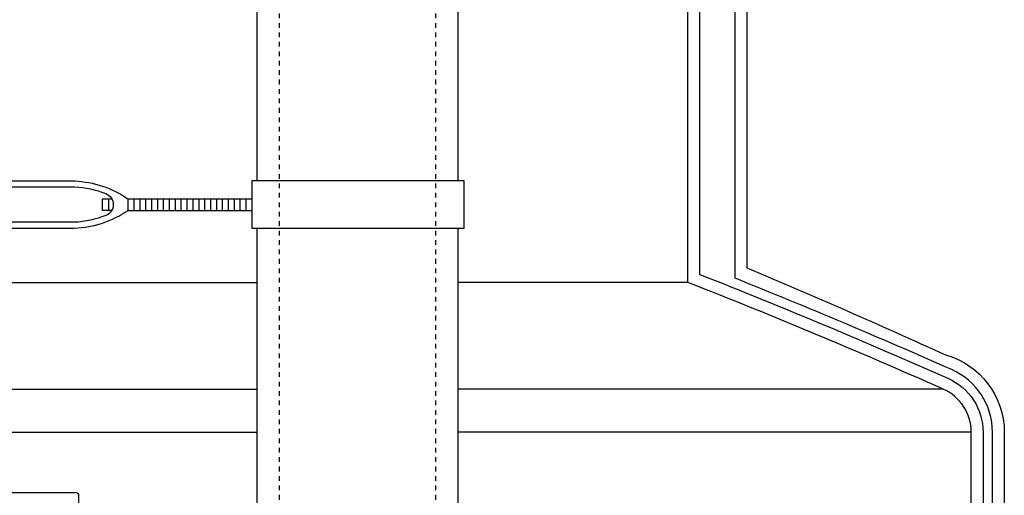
# Model space of a CAD drawing. Extents: x -169 to 2224, y 0 to 2796.
# Tile 44 of 256: x 162 to 183, y 844 to 854. Entities that reach past the tile are written whole.
import ezdxf

# ---------------------------------------------------------------- set-up
doc = ezdxf.new("R2010")
doc.units = 0
doc.header["$MEASUREMENT"] = 0
doc.linetypes.add('HIDDEN5', pattern=[0.05, 0.025, -0.025])
for name, color, linetype in [('FILL-TUBE', 1, 'CONTINUOUS'), ('FRP-SUMP', 2, 'CONTINUOUS'), ('GALV-4-PIPE', 4, 'CONTINUOUS'), ('J-BOX', 2, 'CONTINUOUS')]:
    doc.layers.add(name, color=color, linetype=linetype)

msp = doc.modelspace()

# ---------------------------------------------------------------- linework, layer by layer
at = {"layer": 'FILL-TUBE', "linetype": 'HIDDEN5'}
msp.add_line((167.492, 858.49239), (167.492, 802.73826), dxfattribs=at)
at = {"layer": 'FILL-TUBE', "color": 1, "linetype": 'HIDDEN5'}
msp.add_line((170.80647, 858.49239), (170.80647, 696.89884), dxfattribs=at)
at = {"layer": 'FRP-SUMP', "color": 7, "linetype": 'Continuous'}
for p, q in [((160.00401, 848.19664), (167.0304, 848.19664)), ((176.1554, 848.19664), (171.2804, 848.19664)), ((160.00401, 845.93627), (167.02329, 845.93627)), ((181.56753, 845.93627), (171.2804, 845.93627)), ((160.00401, 845.02195), (167.02329, 845.02195)), ((182.16252, 845.02195), (171.2804, 845.02195))]:
    msp.add_line(p, q, dxfattribs=at)
at = {"layer": 'FRP-SUMP'}
for points in [[(182.16252, 836.35113), (182.16252, 845.02195, 0.29672907), (181.56753, 845.93627, 0.01067744), (176.1554, 848.19664), (176.1554, 858.33715)], [(177.4054, 858.33715), (177.40888, 848.50212, -0.00822165), (181.61863, 846.65962, -0.33671624), (182.86252, 845.02195), (182.86252, 836.35113)], [(182.61252, 836.35113), (182.61252, 845.02195, 0.29672907), (181.74978, 846.34771, 0.0090466), (177.1554, 848.28417), (177.1554, 858.08715), (176.4054, 858.08715), (176.4054, 848.36693, -0.01036772), (181.66878, 846.16484, -0.29672907), (182.41252, 845.02195), (182.41252, 836.35113)]]:
    msp.add_lwpolyline(points, format="xyb", dxfattribs=at)
at = {"layer": 'GALV-4-PIPE', "color": 7}
for p, q in [((163.87299, 849.97024), (163.87299, 849.72024)), ((164.4126, 849.97024), (164.4126, 849.72024)), ((164.5376, 849.97024), (164.5376, 849.72024)), ((164.6626, 849.97024), (164.6626, 849.72024)), ((164.7876, 849.97024), (164.7876, 849.72024)), ((164.9126, 849.97024), (164.9126, 849.72024)), ((165.0376, 849.97024), (165.0376, 849.72024)), ((165.1626, 849.97024), (165.1626, 849.72024)), ((165.2876, 849.97024), (165.2876, 849.72024)), ((165.4126, 849.97024), (165.4126, 849.72024)), ((165.5376, 849.97024), (165.5376, 849.72024)), ((165.6626, 849.97024), (165.6626, 849.72024)), ((165.7876, 849.97024), (165.7876, 849.72024)), ((165.9126, 849.97024), (165.9126, 849.72024)), ((166.0376, 849.97024), (166.0376, 849.72024)), ((166.1626, 849.97024), (166.1626, 849.72024)), ((166.2876, 849.97024), (166.2876, 849.72024)), ((166.4126, 849.97024), (166.4126, 849.72024)), ((166.5376, 849.97024), (166.5376, 849.72024)), ((166.6626, 849.97024), (166.6626, 849.72024)), ((166.7876, 849.97024), (166.7876, 849.72024))]:
    msp.add_line(p, q, dxfattribs=at)
at = {"layer": 'GALV-4-PIPE', "color": 3}
msp.add_line((164.2876, 849.97024), (164.2876, 849.72024), dxfattribs=at)
at = {"layer": 'GALV-4-PIPE'}
for points in [[(167.0304, 850.34524), (167.0304, 855.87529), (171.2804, 855.87529), (171.2804, 850.34524)], [(171.2804, 849.34524), (171.2804, 808.14884), (167.0304, 808.14884), (167.0304, 849.34524)]]:
    msp.add_lwpolyline(points, dxfattribs=at)
at = {"layer": 'GALV-4-PIPE', "color": 3}
for points in [[(155.4126, 849.97024), (158.0376, 849.97024, -0.13883235), (159.16923, 850.34524), (163.15597, 850.34524, -0.13883235), (164.2876, 849.97024), (166.9126, 849.97024)], [(155.4126, 849.72024), (158.0376, 849.72024, 0.13883235), (159.16923, 849.34524), (163.15597, 849.34524, 0.13883235), (164.2876, 849.72024), (166.9126, 849.72024)]]:
    msp.add_lwpolyline(points, format="xyb", dxfattribs=at)
msp.add_lwpolyline([(158.50675, 849.61277, -0.67981468), (158.50675, 850.07771, -0.0830122), (159.17202, 850.22024), (163.15317, 850.22024, -0.0830122), (163.81844, 850.07771, -0.67981468), (163.81844, 849.61277, -0.0830122), (163.15317, 849.47024), (159.17202, 849.47024, -0.0830122)], format="xyb", close=True, dxfattribs=at)
msp.add_lwpolyline([(166.9126, 849.34524), (171.4126, 849.34524), (171.4126, 850.34524), (166.9126, 850.34524)], close=True, dxfattribs=at)
msp.add_lwpolyline([(163.94298, 849.72024), (163.74799, 849.72024), (163.74799, 849.97024), (163.94298, 849.97024)], dxfattribs=at)
at = {"layer": 'J-BOX'}
msp.add_lwpolyline([(163.24978, 839.60459), (163.24978, 843.68222, 0.41421356), (163.19422, 843.73778), (159.11659, 843.73778, 0.41421356), (159.06103, 843.68222), (159.06103, 839.60459, 0.41421356), (159.11659, 839.54903), (163.19422, 839.54903, 0.41421356)], format="xyb", close=True, dxfattribs=at)

doc.saveas('drawing.dxf')
